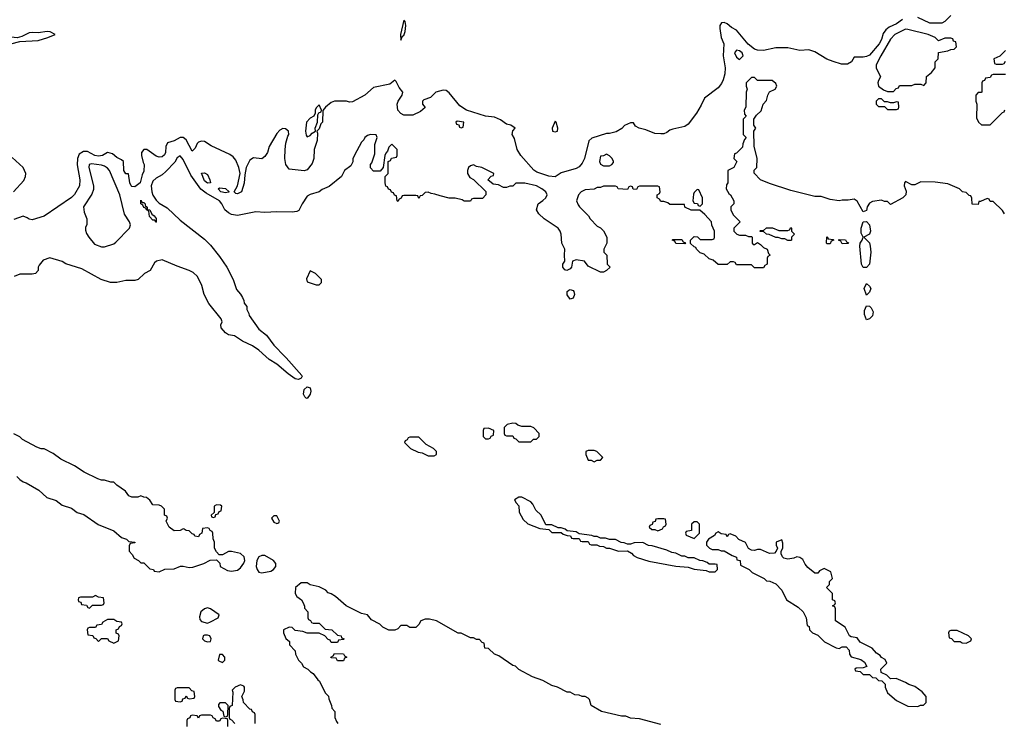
# Model space of a CAD drawing. Header units: inches. Extents: x 2722057 to 2913084, y 892730 to 1030005.
# Tile 111 of 231: x 2793328 to 2799843, y 987572 to 992229. Entities that reach past the tile are written whole.
import ezdxf

# ---------------------------------------------------------------- set-up
doc = ezdxf.new("R2010")
doc.units = ezdxf.units.IN
doc.header["$MEASUREMENT"] = 0
doc.layers.add('C7998', color=7, linetype='Continuous')
doc.layers.add('C7999', color=7, linetype='Continuous')

msp = doc.modelspace()

# ---------------------------------------------------------------- linework, layer by layer
at = {"layer": 'C7998', "color": 2}
for points, elevation in [([(2795083.3, 990000), (2795091.6, 989991.6), (2795193.8, 989873.8), (2795196.3, 989870), (2795190, 989855.3), (2795173.2, 989846.8), (2795150, 989852), (2795104.4, 989884.4), (2795030, 989949), (2794979, 989979), (2794956, 990000)], 6), ([(2793310, 989206), (2793330, 989184.7), (2793350.7, 989170.7), (2793370, 989164), (2793455.5, 989115.5), (2793507.3, 989067.3), (2793570, 989047.3), (2793610, 989014.8), (2793670, 988994.8), (2793708.1, 988968.1), (2793753.2, 988953.2), (2793847.9, 988887.9), (2793950, 988844.7), (2794002, 988802), (2794034, 988790), (2794050, 988774), (2794090.9, 988770.9), (2794090, 988766), (2794058, 988762), (2794052.7, 988747.3), (2794052, 988710), (2794072, 988690), (2794084.7, 988664.7), (2794114, 988650), (2794130, 988634), (2794150, 988634), (2794190, 988594), (2794214, 988590), (2794218, 988578), (2794250, 988574), (2794288.4, 988591.6), (2794350, 988594), (2794391.6, 988611.6), (2794410, 988612), (2794450, 988602), (2794474.6, 988605.4), (2794546, 988630), (2794588.9, 988651.1), (2794630, 988654), (2794652.7, 988632.7), (2794654, 988610), (2794703.6, 988583.6), (2794730, 988578), (2794770, 988584.7), (2794790, 988601), (2794810, 988631.3), (2794818, 988650), (2794812.7, 988672.7), (2794790, 988695.3), (2794730, 988708.7), (2794710, 988708), (2794670, 988686), (2794647.3, 988687.3), (2794630, 988706), (2794618, 988730), (2794618, 988770), (2794607.3, 988792.7), (2794606, 988830), (2794602, 988842), (2794587.3, 988847.3), (2794582, 988862), (2794570, 988866), (2794538, 988862), (2794534, 988830), (2794518, 988822), (2794510, 988806), (2794486, 988810), (2794482, 988822), (2794470, 988826), (2794450, 988846), (2794428.4, 988848.4), (2794416.4, 988856.4), (2794410, 988858), (2794390, 988848), (2794350, 988846), (2794318, 988870), (2794298, 988910), (2794306, 988930), (2794302, 988942), (2794286, 988950), (2794286, 988990), (2794266, 989010), (2794250, 989015.3), (2794210, 989018), (2794188.4, 989048.4), (2794167.3, 989067.3), (2794148.4, 989068.4), (2794130, 989078), (2794110, 989068), (2794070, 989068), (2794050, 989078), (2794028.4, 989108.4), (2793970, 989148), (2793950, 989168), (2793930, 989168.7), (2793890, 989182), (2793870, 989182), (2793846, 989190), (2793754.6, 989234.6), (2793690, 989275.3), (2793600.2, 989320.2), (2793550, 989358), (2793490, 989388), (2793470, 989388), (2793440.4, 989400.4), (2793346, 989450), (2793328.4, 989468.4), (2793290, 989488)], 10), ([(2797570, 987564), (2797430, 987602), (2797370, 987605.2), (2797339.3, 987619.3), (2797310, 987619.3), (2797178, 987650), (2797109.3, 987689.3), (2797098, 987730), (2797090, 987738), (2797070, 987748), (2797050, 987748), (2797030, 987758), (2797000.4, 987760.4), (2796970, 987778), (2796950, 987778), (2796886, 987810), (2796850, 987822), (2796790, 987855.3), (2796720.2, 987880.2), (2796630, 987928.7), (2796608.9, 987948.9), (2796590, 987955.3), (2796498, 988018), (2796470, 988028.7), (2796430, 988066), (2796406, 988070), (2796402, 988102), (2796387.3, 988107.3), (2796370, 988126), (2796350, 988126), (2796330, 988138), (2796310, 988138), (2796250, 988168), (2796230, 988168), (2796086, 988250), (2796040.4, 988260.4), (2796010, 988262), (2795982, 988250), (2795970, 988226), (2795950, 988206), (2795910, 988206), (2795890, 988218), (2795850, 988218), (2795830, 988198), (2795811.1, 988188.9), (2795770, 988188.7), (2795730, 988208.7), (2795710, 988228), (2795656.4, 988256.4), (2795628.9, 988288.9), (2795590, 988298), (2795488, 988350), (2795418, 988410), (2795388.9, 988428.9), (2795370, 988435.3), (2795352.7, 988452.7), (2795310, 988475.3), (2795249.2, 988489.2), (2795230, 988502), (2795190, 988502), (2795152, 988470), (2795151.6, 988431.6), (2795162, 988410), (2795192, 988390), (2795204.7, 988370), (2795212.7, 988347.3), (2795212.7, 988332.7), (2795234, 988310), (2795234, 988270), (2795238, 988258), (2795252.7, 988252.7), (2795258, 988238), (2795270, 988234), (2795310, 988234), (2795350, 988194), (2795394, 988190), (2795430, 988154), (2795454, 988150), (2795458, 988138), (2795474, 988130), (2795470, 988126), (2795438, 988122), (2795430, 988106), (2795390, 988106), (2795382, 988122), (2795370, 988126), (2795346, 988150), (2795310, 988168), (2795230, 988168), (2795200.4, 988180.4), (2795150, 988186), (2795130, 988206), (2795110, 988208), (2795074, 988190), (2795074, 988170), (2795090, 988134), (2795112.7, 988112.7), (2795114, 988090), (2795151.6, 988051.6), (2795152, 988030), (2795172, 987990), (2795192, 987970), (2795205.4, 987945.4), (2795234, 987930), (2795251.6, 987911.6), (2795270, 987902), (2795299.6, 987859.6), (2795312, 987850), (2795350, 987774), (2795371.6, 987751.6), (2795372.7, 987732.7), (2795392, 987690), (2795392.7, 987672.7), (2795414, 987650), (2795414, 987610), (2795423.6, 987583.6), (2795434, 987570)], 10), ([(2794886, 987570), (2794886, 987630), (2794882, 987642), (2794867.3, 987647.3), (2794862, 987662), (2794850, 987666), (2794808, 987710), (2794807.3, 987727.3), (2794798, 987750), (2794814.6, 987785.4), (2794815.3, 987810), (2794810, 987818), (2794790, 987826), (2794754, 987810), (2794734, 987790), (2794738, 987778), (2794734, 987690), (2794718, 987682), (2794714, 987670), (2794714, 987610), (2794718, 987598), (2794730, 987594), (2794752, 987570)], 10), ([(2794706, 987550), (2794706, 987590), (2794702, 987602), (2794670, 987606), (2794658, 987602), (2794650, 987586), (2794630, 987586), (2794622, 987602), (2794607.3, 987607.3), (2794602, 987622), (2794590, 987626), (2794530, 987626), (2794518, 987622), (2794510, 987606), (2794502, 987622), (2794470, 987626), (2794458, 987622), (2794452.7, 987607.3), (2794438, 987602), (2794434, 987590), (2794434, 987550)], 10)]:
    msp.add_lwpolyline(points, dxfattribs=dict(at, elevation=elevation))
for points, elevation in [([(2795230, 989722), (2795223.1, 989723.1), (2795213.6, 989733.6), (2795206.6, 989750), (2795210, 989782), (2795230, 989798.8), (2795250, 989792), (2795253.4, 989770), (2795250.8, 989749.2)], 6), ([(2796590, 989558), (2796554, 989550), (2796534, 989530), (2796534, 989490), (2796538, 989478), (2796550, 989474), (2796590, 989474), (2796598, 989458), (2796610, 989454), (2796630, 989434), (2796710, 989434), (2796728.4, 989451.6), (2796747.3, 989452.7), (2796766, 989470), (2796766, 989490), (2796730, 989528), (2796710, 989535.3), (2796650, 989535.3), (2796624, 989544), (2796610, 989555.3)], 10), ([(2796430, 989526), (2796398, 989522), (2796394, 989510), (2796394, 989470), (2796410, 989454), (2796430, 989454), (2796442, 989458), (2796447.3, 989472.7), (2796462, 989478), (2796466, 989510)], 10), ([(2795970, 989466), (2795910, 989466), (2795898, 989462), (2795892.7, 989447.3), (2795878, 989442), (2795874, 989430), (2795914, 989390), (2795965.4, 989365.4), (2795990, 989362), (2796030, 989342), (2796070, 989342), (2796086, 989350), (2796086, 989370), (2796066, 989390), (2796016.4, 989416.4)], 10), ([(2797130, 989378), (2797090, 989378), (2797074, 989370), (2797074, 989350), (2797090, 989314), (2797110, 989314), (2797130, 989302), (2797150, 989314), (2797170, 989314), (2797186, 989330), (2797146, 989370)], 10), ([(2794630, 989018), (2794614, 989010), (2794614, 988966), (2794594, 988950), (2794598, 988938), (2794610, 988934), (2794622, 988938), (2794626, 988954), (2794642, 988958), (2794647.3, 988972.7), (2794662, 988978), (2794666, 989010), (2794656.4, 989016.4)], 10), ([(2796650, 989068), (2796630, 989068), (2796602, 989050), (2796612, 989030), (2796631, 989011), (2796632, 988970), (2796659.6, 988919.6), (2796690, 988892), (2796770, 988862), (2796830, 988854), (2796850, 988834), (2796910, 988834), (2796923.6, 988823.6), (2796950, 988814), (2796972.7, 988812.7), (2796978, 988798), (2796990, 988794), (2797030, 988794), (2797038, 988778), (2797050, 988774), (2797090, 988774), (2797098, 988758), (2797110, 988754), (2797147.3, 988752.7), (2797163.6, 988743.6), (2797190, 988742), (2797210, 988732), (2797230, 988732), (2797290, 988712), (2797350, 988714), (2797376.9, 988696.9), (2797390, 988682), (2797414, 988670), (2797490, 988644.7), (2797670, 988611.3), (2797750, 988604.7), (2797790, 988592), (2797870, 988582), (2797890, 988574), (2797930, 988574), (2797946, 988590), (2797942, 988622), (2797930, 988626), (2797890, 988626), (2797876.4, 988636.4), (2797847.3, 988647.3), (2797828.4, 988648.4), (2797790, 988668), (2797750, 988668), (2797730, 988678), (2797710, 988678), (2797670, 988698), (2797643.1, 988703.1), (2797610, 988718), (2797512.7, 988747.3), (2797488.9, 988748.9), (2797450, 988768), (2797392.7, 988767.3), (2797370, 988758), (2797350, 988758), (2797327.3, 988767.3), (2797308.4, 988768.4), (2797270, 988788), (2797230, 988788), (2797203.6, 988796.4), (2797170, 988798), (2797150, 988808), (2797128, 988808), (2797114.6, 988814.6), (2797030, 988826), (2797010, 988838), (2796950, 988846), (2796936.4, 988856.4), (2796910, 988866), (2796890, 988866), (2796850, 988886), (2796810, 988886), (2796778, 988950), (2796743.1, 988983.1), (2796723.1, 989023.1), (2796710, 989038)], 10), ([(2795030, 988946), (2795010, 988946), (2794994, 988930), (2795010, 988902), (2795030, 988894), (2795042, 988898), (2795046, 988910)], 10), ([(2797590, 988926), (2797550, 988926), (2797538, 988922), (2797532.7, 988907.3), (2797518, 988902), (2797512.7, 988887.3), (2797498, 988882), (2797494, 988870), (2797510, 988854), (2797530, 988854), (2797550, 988844.7), (2797582, 988858), (2797587.3, 988872.7), (2797602, 988878), (2797606, 988890), (2797602, 988922)], 10), ([(2797810, 988906), (2797790, 988906), (2797774, 988890), (2797772.7, 988847.3), (2797738, 988842), (2797734, 988830), (2797738, 988818), (2797790, 988794), (2797826, 988830), (2797826, 988890)], 10), ([(2797950, 988838), (2797934, 988830), (2797924.7, 988815.3), (2797884.7, 988790), (2797871.3, 988770), (2797871.3, 988750), (2797892, 988730), (2797910, 988721), (2797950, 988722), (2797970, 988714), (2797990, 988714), (2798042, 988682), (2798070.9, 988670.9), (2798074, 988654), (2798094, 988650), (2798098, 988618), (2798154, 988590), (2798174, 988570), (2798254, 988530), (2798270, 988514), (2798291.6, 988511.6), (2798330, 988494), (2798370, 988454), (2798402, 988390), (2798479.8, 988339.8), (2798512, 988310), (2798532, 988270), (2798538, 988218), (2798552.7, 988212.7), (2798554, 988190), (2798574, 988170), (2798610, 988154), (2798654, 988110), (2798730, 988071.3), (2798750, 988066.8), (2798770, 988078.8), (2798796.8, 988076.8), (2798815.2, 988055.2), (2798819.1, 988030), (2798830, 988011), (2798894.4, 987994.4), (2798916.9, 987976.9), (2798932.7, 987947.3), (2798910, 987938), (2798863.6, 987936.4), (2798854, 987930), (2798858, 987918), (2798890, 987914), (2798910, 987894), (2798950, 987894), (2798970, 987874), (2798992.7, 987872.7), (2799010, 987854), (2799032.7, 987852.7), (2799054, 987830), (2799054, 987810), (2799070, 987774), (2799130, 987722), (2799205.4, 987685.4), (2799270, 987682), (2799288.4, 987691.6), (2799307.3, 987692.7), (2799326, 987710), (2799326, 987750), (2799300.4, 987780.4), (2799250, 987815.3), (2799210, 987828.7), (2799190, 987842), (2799127.3, 987867.3), (2799090, 987866), (2799066, 987890), (2799027.3, 987907.3), (2799026, 987930), (2799066, 987970), (2799054.6, 987994.6), (2799030, 988008), (2799020.4, 988020.4), (2798996.4, 988036.4), (2798968.4, 988068.4), (2798890, 988108), (2798870, 988138), (2798830, 988144), (2798818, 988150), (2798789.1, 988209.1), (2798726, 988250), (2798726, 988330), (2798722, 988342), (2798706, 988350), (2798722, 988358), (2798726, 988370), (2798722, 988382), (2798706, 988390), (2798706, 988430), (2798666, 988470), (2798686, 988490), (2798686, 988510), (2798706, 988530), (2798694.6, 988574.6), (2798650, 988595.3), (2798619.6, 988580.4), (2798610, 988566), (2798590, 988566), (2798542, 988602), (2798524.1, 988624.1), (2798510, 988655.3), (2798490, 988669), (2798470, 988674), (2798450, 988665.2), (2798410, 988657.2), (2798384.7, 988664.7), (2798374.6, 988674.6), (2798367.3, 988692.7), (2798366, 988710), (2798378, 988730), (2798376.4, 988763.6), (2798370, 988786), (2798334, 988770), (2798334, 988750), (2798342, 988730), (2798334, 988710), (2798322, 988698), (2798290, 988695.3), (2798230, 988722), (2798210, 988722), (2798190, 988715.3), (2798170, 988718), (2798150, 988728), (2798130, 988768), (2798087.3, 988787.3), (2798066, 988810), (2798030, 988826), (2798018, 988822), (2798010, 988806), (2798002, 988822), (2797970, 988826)], 10), ([(2794950, 988682), (2794930, 988682), (2794910, 988673.2), (2794897.3, 988650), (2794893.4, 988610), (2794899.1, 988590), (2794910, 988571), (2794930, 988567.3), (2794990, 988578), (2795008, 988590), (2795022, 988610), (2795022, 988630), (2795008, 988650)], 10), ([(2793830, 988418), (2793810, 988406), (2793730, 988406), (2793718, 988402), (2793714, 988390), (2793718, 988378), (2793732.7, 988372.7), (2793738, 988358), (2793770, 988354), (2793778, 988338), (2793790, 988334), (2793810, 988354), (2793870, 988354), (2793882, 988358), (2793886, 988370), (2793882, 988402), (2793850, 988406)], 10), ([(2794570, 988335.3), (2794550, 988328.7), (2794526.8, 988310), (2794516.9, 988276.9), (2794519.8, 988259.8), (2794530, 988246), (2794570, 988234.8), (2794590, 988244), (2794642, 988270), (2794648, 988290), (2794590, 988329)], 10), ([(2793950, 988258), (2793910, 988258), (2793878, 988242), (2793870, 988226), (2793838, 988222), (2793830, 988206), (2793790, 988206), (2793778, 988202), (2793774, 988190), (2793778, 988158), (2793812.7, 988152.7), (2793818, 988138), (2793832.7, 988132.7), (2793850, 988114), (2793870, 988134), (2793910, 988134), (2793918, 988118), (2793950, 988102), (2793982, 988118), (2793986, 988150), (2793982, 988162), (2793967.3, 988167.3), (2793966, 988190), (2793982, 988198), (2793987.3, 988212.7), (2794002, 988218), (2794006, 988230), (2794002, 988242), (2793970, 988246)], 10), ([(2799530, 988186), (2799490, 988186), (2799478, 988182), (2799474, 988170), (2799478, 988138), (2799492.7, 988132.7), (2799510, 988114), (2799550, 988114), (2799563.6, 988103.6), (2799590, 988102), (2799622, 988118), (2799626, 988130), (2799606, 988150)], 10), ([(2794570, 988155.3), (2794550, 988155.3), (2794542, 988150), (2794538, 988130), (2794550, 988118), (2794570, 988112), (2794590, 988114), (2794595.3, 988130), (2794586, 988150)], 10), ([(2794670, 988026), (2794650, 988026), (2794642, 987990), (2794644.7, 987984.7), (2794670, 987974), (2794686, 987990), (2794686, 988010)], 10), ([(2795430, 987986), (2795422, 988002), (2795390, 988006), (2795386, 988010), (2795402, 988018), (2795410, 988034), (2795470, 988032), (2795478, 988018), (2795492, 988010), (2795478, 988002), (2795470, 987986)], 10), ([(2794450, 987806), (2794370, 987806), (2794358, 987802), (2794354, 987790), (2794354, 987730), (2794358, 987718), (2794390, 987714), (2794402, 987718), (2794407.3, 987732.7), (2794422, 987738), (2794430, 987754), (2794438, 987738), (2794450, 987734), (2794482, 987738), (2794486, 987750), (2794482, 987782), (2794467.3, 987787.3)], 10), ([(2794690, 987708), (2794652.7, 987707.3), (2794643.6, 987696.4), (2794643.6, 987683.6), (2794658, 987658), (2794672.7, 987652.7), (2794678, 987618), (2794690, 987614), (2794702, 987618), (2794706, 987630), (2794708, 987690)], 10)]:
    msp.add_lwpolyline(points, close=True, dxfattribs=dict(at, elevation=elevation))
at = {"layer": 'C7999', "color": 2}
for points, elevation in [([(2799169.1, 992230.9), (2799130, 992201.3), (2799081.3, 992178.7), (2799058, 992162), (2799041.8, 992138.2), (2799030, 992097.2), (2799014.6, 992070), (2798950, 991995.1), (2798930, 991984.5), (2798910, 991980.9), (2798850, 991982), (2798831.3, 991950), (2798804.5, 991935.5), (2798765.2, 991934.8), (2798710, 991951.6), (2798668.2, 991968.2), (2798590, 992015.6), (2798550, 992029.6), (2798490, 992025.1), (2798410, 992043), (2798330, 992042), (2798250, 992025.7), (2798210, 992026.3), (2798190, 992034.7), (2798147.2, 992067.2), (2798070, 992160.7), (2798038.3, 992178.3), (2798010, 992200.9), (2797990, 992209.3), (2797970.9, 992209.1), (2797960.7, 992190), (2797960.5, 992170), (2797970.4, 992110), (2797986, 992070), (2797982, 991990), (2797996.5, 991910), (2797993.7, 991870), (2797983.1, 991830), (2797972.5, 991807.5), (2797950, 991778.4), (2797859.1, 991710), (2797837.7, 991662.3), (2797806, 991610), (2797750, 991537.2), (2797730, 991522.7), (2797650, 991505.2), (2797630, 991497.2), (2797610, 991481.2), (2797590, 991473.2), (2797570, 991472.7), (2797530, 991475.1), (2797470, 991499.3), (2797426, 991510), (2797403.1, 991523.1), (2797390, 991546), (2797370, 991546), (2797330, 991528), (2797311.3, 991508.7), (2797274.4, 991485.6), (2797230, 991475.3), (2797210, 991475.3), (2797114.6, 991445.4), (2797093, 991427), (2797064.4, 991310), (2797050, 991279.3), (2797030, 991255.1), (2797010, 991243.7), (2796910, 991215.3), (2796870, 991189), (2796830, 991193.2), (2796750, 991219.5), (2796730, 991232.7), (2796643.7, 991330), (2796619.3, 991370), (2796602, 991442), (2796586.6, 991470), (2796590, 991494), (2796606, 991510), (2796578, 991530), (2796550, 991538), (2796510, 991566.6), (2796470, 991584.5), (2796410, 991589.6), (2796285.2, 991630), (2796239.5, 991659.5), (2796170, 991744), (2796150, 991759.3), (2796130, 991762.7), (2796082, 991750), (2796045.4, 991714.6), (2796002, 991698), (2795994, 991690), (2795994, 991670), (2796011.6, 991648.4), (2795979.6, 991620.4), (2795930, 991598), (2795870, 991598), (2795850, 991608), (2795829.3, 991629.3), (2795826, 991670), (2795832.7, 991690), (2795859, 991730), (2795864, 991750), (2795839.3, 991779.3), (2795819, 991819), (2795810, 991828), (2795778, 991802), (2795670, 991780.7), (2795610.7, 991730), (2795530, 991684.5), (2795510, 991683.7), (2795490, 991689.4), (2795410, 991689.2), (2795390, 991681.2), (2795351.3, 991650), (2795332.7, 991627.3), (2795330.8, 991550), (2795321, 991539), (2795310, 991506), (2795294, 991490), (2795298, 991478), (2795297.3, 991430), (2795276, 991370), (2795274, 991310), (2795263.5, 991276.5), (2795230, 991235.3), (2795210, 991228), (2795110, 991239), (2795089.4, 991269.4), (2795082.7, 991310), (2795085.2, 991370), (2795089.1, 991410.9), (2795101.2, 991458.8), (2795108, 991470), (2795106, 991490), (2795087.3, 991507.3), (2795070, 991508), (2795050, 991498), (2795030, 991475.3), (2794978.8, 991390), (2794967.3, 991350), (2794950, 991324), (2794930, 991308), (2794874.6, 991314.6), (2794850, 991299), (2794827.3, 991250), (2794817.3, 991202.7), (2794812.5, 991147.5), (2794794.8, 991090), (2794770, 991075.3), (2794758, 991078), (2794746, 991090), (2794769, 991130), (2794786.6, 991210), (2794778, 991250), (2794758.5, 991298.5), (2794740.4, 991320.4), (2794717.5, 991337.5), (2794595.1, 991395.1), (2794550, 991422.7), (2794530, 991426), (2794510, 991417.2), (2794502.8, 991410), (2794490, 991378), (2794470, 991358), (2794430, 991432.7), (2794410, 991449.5), (2794390, 991449.6), (2794350, 991427.3), (2794306.8, 991413.2), (2794294.8, 991390), (2794293.4, 991350), (2794285.5, 991334.5), (2794270, 991321.2), (2794250, 991319.3), (2794230, 991326), (2794170, 991369.3), (2794150, 991369), (2794134.8, 991350), (2794134, 991330), (2794144, 991284), (2794151.3, 991270), (2794150, 991226), (2794138, 991202), (2794124.7, 991150), (2794090, 991122), (2794070, 991124), (2794065.2, 991130), (2794057.2, 991150), (2794048, 991208), (2794030, 991209), (2794017.2, 991230), (2794015.3, 991290), (2794002, 991302), (2793970, 991317.2), (2793941.2, 991341.2), (2793926.3, 991346.3), (2793910, 991349.3), (2793876, 991330), (2793850, 991325.1), (2793826, 991330), (2793775.6, 991355.6), (2793750, 991357.4), (2793721, 991339), (2793710.3, 991309.7), (2793708.6, 991268.6), (2793724.9, 991170), (2793724.4, 991130), (2793690, 991072.7), (2793670, 991052.7), (2793490, 990929.2), (2793410, 990904), (2793390, 990908), (2793378, 990918), (2793350, 990928.7), (2793290, 990906.6)], 2), ([(2799490, 992257.2), (2799450, 992218), (2799430, 992207), (2799350, 992205.1), (2799270, 992243)], 2), ([(2799850, 992026), (2799812.7, 991987.3), (2799774, 991970), (2799778, 991938), (2799790, 991934), (2799830, 991934), (2799842, 991938), (2799850, 991954)], 6), ([(2799843.1, 990943.1), (2799830, 990966), (2799770, 991026), (2799750, 991026), (2799742, 991042), (2799730, 991046), (2799686, 991026), (2799674, 991026), (2799670, 991006), (2799630, 991008), (2799627.3, 991047.3), (2799622, 991062), (2799610, 991066), (2799590, 991086), (2799566, 991090), (2799546, 991110), (2799470, 991142), (2799385.4, 991154.6), (2799290, 991155.3), (2799250, 991135.3), (2799230, 991135.3), (2799190, 991158), (2799182, 991150), (2799181, 991130), (2799194.4, 991094.4), (2799190.7, 991070), (2799170.5, 991049.5), (2799090, 991006), (2799070, 991026), (2799050, 991026), (2799030, 991035.3), (2798970, 991025.2), (2798950, 991014), (2798936.3, 990990), (2798930, 990966), (2798910, 990958), (2798870, 991028.7), (2798850, 991042), (2798810, 991035.3), (2798770, 991035.3), (2798750, 991029), (2798690, 991039), (2798630, 991059), (2798590, 991059), (2798430, 991099), (2798290, 991144), (2798230, 991168.7), (2798187.3, 991212.7), (2798187.3, 991232.7), (2798206, 991250), (2798208, 991310), (2798187.3, 991392.7), (2798186, 991490), (2798198, 991510), (2798186, 991530), (2798186, 991570), (2798203.1, 991596.9), (2798234, 991626), (2798248, 991670), (2798270, 991694), (2798278, 991730), (2798288.7, 991751.3), (2798326, 991770), (2798338, 991790), (2798330, 991806), (2798307.3, 991827.3), (2798210, 991826), (2798190, 991846), (2798170, 991846), (2798134, 991810), (2798134, 991790), (2798142, 991770), (2798134, 991750), (2798132, 991650), (2798122, 991630), (2798123.6, 991603.6), (2798134, 991590), (2798114, 991570), (2798114, 991470), (2798134, 991450), (2798123.6, 991436.4), (2798112.7, 991407.3), (2798110, 991386), (2798070, 991346), (2798058, 991342), (2798054, 991310), (2798072, 991290), (2798054, 991250), (2798014, 991230), (2798014, 991150), (2798003.6, 991136.4), (2798002, 991110), (2798019.6, 991079.6), (2798032, 991070), (2798054, 991030), (2798054, 991010), (2798034, 990990), (2798034, 990970), (2798042, 990950), (2798050, 990934), (2798094, 990890), (2798054, 990850), (2798054, 990830), (2798074, 990810), (2798090, 990802), (2798130, 990802), (2798150, 990794), (2798170, 990794), (2798174, 990790), (2798174, 990750), (2798182, 990742), (2798190, 990742), (2798210, 990754), (2798230, 990742), (2798250, 990722), (2798274, 990710), (2798282, 990682), (2798294, 990670), (2798278, 990662), (2798274, 990650), (2798274, 990610), (2798258, 990602), (2798250, 990586), (2798190, 990586), (2798170, 990606), (2798070, 990606), (2798062, 990622), (2798050, 990626), (2798030, 990626), (2798010, 990608), (2797950, 990608), (2797916.4, 990636.4), (2797890, 990646), (2797856.4, 990676.4), (2797830, 990686), (2797806, 990710), (2797802, 990722), (2797790, 990726), (2797767.3, 990747.3), (2797766, 990770), (2797790, 990794), (2797812.7, 990792.7), (2797830, 990774), (2797910, 990774), (2797922, 990778), (2797926, 990790), (2797926, 990830), (2797908.4, 990868.4), (2797906, 990890), (2797860.4, 990940.4), (2797827.3, 990967.3), (2797770, 990968), (2797730, 990988), (2797726, 991006), (2797630, 991006), (2797616.4, 991016.4), (2797590, 991026), (2797570, 991026), (2797562, 991042), (2797546, 991050), (2797546, 991070), (2797562, 991078), (2797566, 991090), (2797562, 991122), (2797550, 991126), (2797430, 991126), (2797418, 991122), (2797410, 991106), (2797387.3, 991107.3), (2797382, 991122), (2797370, 991126), (2797358, 991122), (2797350, 991106), (2797288.4, 991108.4), (2797282, 991122), (2797270, 991126), (2797190, 991126), (2797170, 991118), (2797150, 991118), (2797130, 991108), (2797070, 991102), (2797042, 991090), (2797024.7, 991070), (2797012, 991030), (2797023.6, 991003.6), (2797032, 990990), (2797091.1, 990931.1), (2797102, 990910), (2797150, 990862), (2797171.1, 990851.1), (2797191.1, 990831.1), (2797212, 990790), (2797212, 990750), (2797194, 990710), (2797194, 990690), (2797212, 990670), (2797214, 990610), (2797234, 990590), (2797210, 990568), (2797190, 990558), (2797170, 990558), (2797090, 990598), (2797066, 990630), (2797010, 990639.3), (2796984.7, 990630), (2796978.8, 990590), (2796970, 990579), (2796949, 990569), (2796934, 990574), (2796922, 990590), (2796922, 990610), (2796935.3, 990630), (2796932.7, 990670), (2796936, 990710), (2796916.2, 990750), (2796911.6, 990810), (2796904, 990830), (2796890, 990848.7), (2796798, 990910), (2796763.1, 990943.1), (2796748, 990970), (2796758, 991010), (2796790, 991031.3), (2796808.7, 991050), (2796817.2, 991070), (2796808.7, 991090), (2796782, 991110), (2796748, 991130), (2796670, 991148), (2796610, 991146), (2796590, 991126), (2796570, 991126), (2796550, 991118), (2796530, 991118), (2796496.4, 991136.4), (2796460.4, 991140.4), (2796426, 991170), (2796447.3, 991192.7), (2796462, 991198), (2796466, 991210), (2796386, 991250), (2796350, 991258), (2796330, 991268), (2796310, 991262), (2796298, 991250), (2796291.3, 991230), (2796292, 991210), (2796305.4, 991185.4), (2796331.3, 991171.3), (2796411.6, 991091.6), (2796412, 991070), (2796390, 991046), (2796330, 991046), (2796318, 991042), (2796310, 991028), (2796270, 991028.7), (2796256.4, 991036.4), (2796208.4, 991048.4), (2796170, 991048.7), (2796110, 991062), (2796074.6, 991074.6), (2796050, 991078), (2796030, 991088), (2796010, 991086), (2795990, 991066), (2795978, 991062), (2795970, 991046), (2795962, 991062), (2795950, 991066), (2795870, 991066), (2795858, 991062), (2795852.7, 991047.3), (2795838, 991042), (2795830, 991026), (2795826, 991030), (2795822, 991062), (2795807.3, 991067.3), (2795802, 991082), (2795787.3, 991087.3), (2795782, 991102), (2795768, 991108), (2795762, 991122), (2795750, 991126), (2795746, 991150), (2795746, 991190), (2795766, 991210), (2795766, 991290), (2795782, 991298), (2795787.3, 991312.7), (2795822, 991318), (2795826, 991330), (2795826, 991370), (2795790, 991406), (2795770, 991386), (2795762, 991358), (2795750, 991346), (2795744.7, 991330), (2795734, 991250), (2795712.7, 991227.3), (2795670, 991226), (2795648.4, 991248.4), (2795648.7, 991270), (2795659, 991281), (2795678, 991342), (2795677.2, 991402.8), (2795694, 991450), (2795687.3, 991467.3), (2795650, 991468), (2795630, 991462), (2795612, 991450), (2795606, 991434), (2795590, 991418), (2795558, 991362), (2795532, 991310), (2795531.6, 991288.4), (2795518, 991262), (2795478, 991230), (2795458, 991190), (2795375.9, 991124.1), (2795330, 991104), (2795310, 991089.2), (2795250, 991072.3), (2795230, 991061.2), (2795196, 991010), (2795174.4, 990965.6), (2795161, 990959), (2795130, 990954), (2795030, 990957.2), (2794950, 990953.2), (2794890, 990957.2), (2794770, 990932.7), (2794730, 990939.5), (2794710, 990949.5), (2794686, 990970), (2794665.6, 991010), (2794649.5, 991030), (2794560.9, 991080.9), (2794526.4, 991106.4), (2794459.5, 991199.5), (2794410, 991304), (2794390, 991328.7), (2794370, 991314), (2794353.5, 991286.5), (2794295.5, 991224.5), (2794270, 991202.9), (2794230, 991179.5), (2794210, 991159.5), (2794199, 991130), (2794202.3, 991090), (2794210, 991067.7), (2794230, 991034.9), (2794250, 991014.9), (2794303.8, 990983.8), (2794390, 990901), (2794550, 990776), (2794590, 990736), (2794650, 990661), (2794698.8, 990590), (2794741, 990510), (2794763.5, 990443.5), (2794790, 990412), (2794802, 990390), (2794812, 990370), (2794812.7, 990352.7), (2794832, 990330), (2794832, 990310), (2794844.7, 990284.7), (2794846, 990270), (2794910, 990180.7), (2794960.7, 990140.7), (2795010, 990074), (2795083.3, 990000)], 6), ([(2799850, 991866), (2799770, 991866), (2799758, 991862), (2799750, 991846), (2799718, 991842), (2799712.7, 991827.3), (2799698, 991822), (2799694, 991810), (2799694, 991750), (2799690, 991746), (2799670, 991746), (2799654, 991730), (2799654, 991690), (2799662, 991670), (2799659.6, 991579.6), (2799671.6, 991551.6), (2799692.7, 991532.7), (2799750, 991534), (2799830, 991614), (2799842, 991618), (2799847.3, 991632.7)], 6), ([(2793287.3, 991090), (2793356.2, 991163.8), (2793366, 991190), (2793367.6, 991210), (2793351.2, 991251.2), (2793277.2, 991317.2)], 2), ([(2794956, 990000), (2794910, 990042), (2794868, 990070), (2794801.5, 990101.5), (2794750, 990135.3), (2794710, 990144), (2794690, 990155.3), (2794662, 990190), (2794658, 990210), (2794668, 990230), (2794662, 990250), (2794579, 990350), (2794549, 990410), (2794533.2, 990470), (2794505.2, 990530), (2794475.9, 990555.9), (2794450, 990569.4), (2794370, 990597), (2794270, 990639), (2794234, 990630), (2794219.6, 990620.4), (2794191.1, 990568.9), (2794154, 990550), (2794111.6, 990508.4), (2794090, 990502), (2794030, 990502), (2793970, 990488.7), (2793929.1, 990489.1), (2793866, 990510), (2793740.2, 990580.2), (2793633.6, 990613.6), (2793610, 990628.7), (2793527.3, 990652.7), (2793482.8, 990637.2), (2793456.9, 990603.1), (2793451.3, 990590), (2793450.9, 990569.1), (2793432, 990550), (2793410, 990545.2), (2793330, 990544), (2793291.6, 990528.4)], 6)]:
    msp.add_lwpolyline(points, dxfattribs=dict(at, elevation=elevation))
for points, elevation in [([(2795870, 992226), (2795847.3, 992130), (2795850, 992094), (2795860.2, 992119.8), (2795870, 992124.7), (2795879.3, 992150), (2795882, 992190), (2795878, 992218)], 2), ([(2793510, 992151.6), (2793450, 992143), (2793410, 992144.7), (2793390, 992142.4), (2793343.1, 992116.9), (2793311.3, 992108.7), (2793250, 992115.8), (2793210, 992112.6), (2793178, 992090), (2793182.8, 992070), (2793190, 992066.4), (2793210, 992062.6), (2793270, 992068.5), (2793330, 992085.5), (2793450, 992090.4), (2793515.3, 992110), (2793562, 992130), (2793529.3, 992149.3)], 2), ([(2799190, 992165.2), (2799118.8, 992130), (2799090, 992099.3), (2799024.9, 991990), (2798996, 991930), (2798996, 991910), (2799024.7, 991850), (2799010, 991826), (2799006.8, 991810), (2799011.3, 991790), (2799043.6, 991763.6), (2799070, 991754), (2799110, 991754), (2799127.3, 991772.7), (2799142, 991778), (2799150, 991794), (2799230, 991794), (2799250, 991802), (2799290, 991802), (2799310, 991794), (2799326, 991810), (2799327.3, 991852.7), (2799360.4, 991879.6), (2799386, 991910), (2799386, 991950), (2799406, 991970), (2799407.3, 992012.7), (2799470, 992022), (2799488.4, 992031.6), (2799510, 992034), (2799526, 992050), (2799522, 992082), (2799507.3, 992087.3), (2799502, 992102), (2799490, 992106), (2799450, 992106), (2799408.4, 992088.4), (2799386, 992110), (2799338, 992130), (2799204.7, 992164.7)], 6), ([(2798070, 992028), (2798058, 992010), (2798070, 991982), (2798090, 991964.7), (2798115.3, 991990), (2798108, 992010), (2798090, 992022)], 6), ([(2799030, 991706), (2799010, 991706), (2798994, 991690), (2798994, 991670), (2799010, 991654), (2799050, 991654), (2799070, 991634), (2799130, 991634), (2799142, 991638), (2799146, 991650), (2799142, 991682), (2799130, 991686), (2799110, 991678), (2799090, 991678), (2799070, 991686), (2799050, 991686)], 6), ([(2795310, 991666), (2795290, 991646), (2795282, 991630), (2795282, 991610), (2795274, 991590), (2795250, 991578), (2795224.7, 991550), (2795218, 991490), (2795223.6, 991463.6), (2795230, 991454), (2795250, 991462), (2795263.1, 991476.9), (2795286, 991490), (2795282, 991510), (2795298, 991550), (2795300.4, 991599.6), (2795307.3, 991612.7), (2795322, 991618), (2795326, 991630)], 2), ([(2796222, 991558), (2796214, 991550), (2796218, 991538), (2796232.7, 991532.7), (2796238, 991518), (2796250, 991514), (2796262, 991518), (2796266, 991550)], 6), ([(2796870, 991558), (2796852, 991510), (2796854, 991490), (2796870, 991486), (2796886, 991490), (2796888, 991510), (2796878, 991550)], 2), ([(2797210, 991338), (2797190, 991328), (2797170, 991326), (2797164.7, 991290), (2797171.6, 991271.6), (2797190, 991262), (2797230, 991262), (2797246, 991270), (2797256.4, 991283.6), (2797258, 991290), (2797248, 991310), (2797230, 991328)], 6), ([(2793804.1, 991275.9), (2793786.8, 991270), (2793784.9, 991250), (2793816.3, 991130), (2793815.9, 991104.1), (2793806.2, 991073.8), (2793750.8, 990990), (2793754.4, 990954.4), (2793772, 990910), (2793772, 990870), (2793763.6, 990856.4), (2793763.6, 990836.4), (2793770, 990814), (2793784.7, 990790), (2793823.5, 990743.5), (2793870, 990724.7), (2793890, 990724.7), (2793950, 990746), (2793964.7, 990755.3), (2794055.3, 990850), (2794062, 990870), (2794055.3, 990890), (2794022, 990942), (2793989.5, 991070), (2793922, 991230), (2793910, 991246), (2793890, 991259.5), (2793870, 991267)], 6), ([(2794570, 991146), (2794550, 991162.7), (2794530, 991214), (2794550, 991216), (2794570, 991204.7), (2794586, 991170), (2794590, 991148.7)], 2), ([(2794690, 991084), (2794658, 991090), (2794642, 991110), (2794650, 991116), (2794690, 991111), (2794714, 991090), (2794710, 991088)], 2), ([(2797810, 991106), (2797790, 991086), (2797785.4, 991074.6), (2797782, 991030), (2797790, 991014), (2797812.7, 991012.7), (2797818, 990998), (2797830, 990994), (2797846, 991010), (2797846, 991050), (2797822, 991102)], 6), ([(2794138, 991018), (2794150, 991018), (2794158, 991010), (2794158, 990998), (2794172, 990988), (2794172, 990972), (2794190, 990971), (2794202, 990942), (2794218, 990930), (2794230, 990912), (2794231.1, 990891.1), (2794234, 990890), (2794230, 990888.7), (2794222, 990902), (2794210, 990902), (2794186.8, 990926.8), (2794182, 990962), (2794166, 990970), (2794162, 990982), (2794150, 990986), (2794142, 991002), (2794128.7, 991010), (2794130, 991034)], 2), ([(2798410, 990768), (2798390, 990778), (2798370, 990778), (2798347.3, 990787.3), (2798330, 990788), (2798287.3, 990807.3), (2798268.4, 990808.4), (2798250, 990826), (2798230, 990826), (2798226, 990830), (2798230, 990834), (2798250, 990834), (2798270, 990852), (2798310, 990852), (2798350, 990834), (2798410, 990834), (2798422, 990838), (2798430, 990854), (2798434, 990850), (2798434, 990830), (2798454, 990810), (2798434, 990790), (2798434, 990770), (2798430, 990768)], 6), ([(2798930, 990589), (2798909.3, 990589.3), (2798899, 990610), (2798886, 990730), (2798888, 990750), (2798902, 990770), (2798908, 990790), (2798896.5, 990816.5), (2798895.1, 990850), (2798910, 990892), (2798930, 990894), (2798950.4, 990870.4), (2798957.3, 990830), (2798950, 990808.7), (2798914, 990790), (2798950, 990752), (2798956.3, 990730), (2798959.1, 990690), (2798950.8, 990610)], 6), ([(2797730, 990746), (2797670, 990748), (2797662, 990762), (2797646, 990770), (2797650, 990774), (2797710, 990774), (2797718, 990758), (2797732.7, 990752.7)], 6), ([(2798670, 990746), (2798666, 990750), (2798668.4, 990791.6), (2798674, 990790), (2798678, 990778), (2798710, 990774), (2798714, 990770), (2798698, 990762), (2798690, 990746)], 6), ([(2798770, 990746), (2798762, 990762), (2798746, 990770), (2798750, 990774), (2798791.6, 990771.6), (2798798, 990758), (2798812.7, 990752.7), (2798810, 990748)], 6), ([(2795250, 990566), (2795225.4, 990514.6), (2795230, 990494), (2795290, 990474), (2795310, 990474), (2795326, 990490), (2795326, 990510), (2795286, 990550)], 10), ([(2798930, 990406), (2798916, 990450), (2798930, 990482), (2798950, 990464.7), (2798958.8, 990450), (2798950, 990426)], 6), ([(2796970, 990378), (2796950, 990408), (2796949.5, 990430.5), (2796960.9, 990439.1), (2796970, 990442.8), (2796990, 990436), (2796994.8, 990430), (2796998.8, 990410), (2796990, 990386)], 6), ([(2798930, 990242), (2798917, 990277), (2798917, 990303), (2798930, 990334), (2798950, 990332), (2798962, 990322), (2798974.9, 990294.9), (2798970, 990268), (2798950, 990248.7)], 6)]:
    msp.add_lwpolyline(points, close=True, dxfattribs=dict(at, elevation=elevation))

doc.saveas('drawing.dxf')
